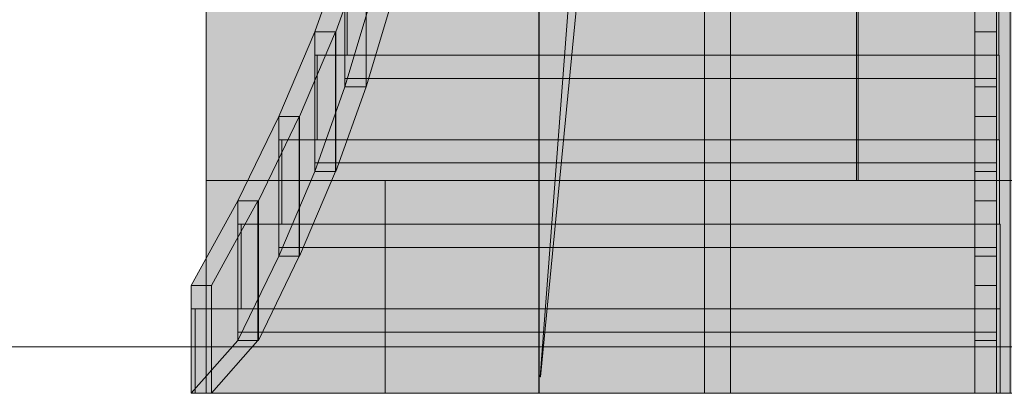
# Model space of a CAD drawing. Header units: millimetres. Extents: x -4049 to 37566, y -9915 to 31440.
# Tile 97 of 234: x 10319 to 12434, y -100 to 702. Entities that reach past the tile are written whole.
import ezdxf

# ---------------------------------------------------------------- set-up
doc = ezdxf.new("R2010")
doc.units = ezdxf.units.MM
doc.linetypes.add('DASHED', pattern=[1.524, 1.27, -0.254])
for name, color, linetype in [('FILL-C_C8B58E', 7, 'Continuous'), ('FILL-C_C9B58E', 7, 'Continuous'), ('FILL-C_CAB68F', 7, 'Continuous'), ('FILL-C_CBB790', 7, 'Continuous'), ('FILL-C_CCB991', 7, 'Continuous'), ('FILL-C_CDB991', 7, 'Continuous'), ('FILL-C_CEBA92', 7, 'Continuous'), ('FILL-C_CFBB93', 7, 'Continuous'), ('FILL-C_D0BC93', 7, 'Continuous'), ('FILL-C_D1BC94', 7, 'Continuous'), ('FILL-C_D4C096', 7, 'Continuous'), ('FILL-C_D4C097', 7, 'Continuous'), ('FILL-C_D5C097', 7, 'Continuous'), ('FILL-C_D7C299', 7, 'Continuous'), ('FILL-C_D8C399', 7, 'Continuous'), ('FILL-C_D9C49A', 7, 'Continuous'), ('FILL-EPS', 7, 'Continuous'), ('FILL-TIMBER', 7, 'Continuous'), ('LINE-C_2E8C94', 7, 'Continuous'), ('LINE-C_337880', 7, 'Continuous'), ('LINE-STEEL-DASH', 7, 'DASHED'), ('LINE-TIMBER_DK', 7, 'Continuous')]:
    doc.layers.add(name, color=color, linetype=linetype)

msp = doc.modelspace()

# ---------------------------------------------------------------- hatches: boundary and pattern name
at = {"layer": 'FILL-C_C8B58E', "true_color": 0xc8b58e}
h = msp.add_hatch(color=43, dxfattribs=at)
h.dxf.hatch_style = 1
h.paths.add_polyline_path([(11018, 557.9), (11018, 757.9), (11018, 857.9), (11072, 1039.5), (11072, 807.9), (11072, 739.5)])
h = msp.add_hatch(color=43, dxfattribs=at)
h.dxf.hatch_style = 1
h.paths.add_polyline_path([(11063.9, 557.9), (11063.9, 857.9), (11117.9, 1039.5), (11117.9, 739.5)])
at = {"layer": 'FILL-C_C9B58E', "true_color": 0xc9b58e}
h = msp.add_hatch(color=43, dxfattribs=at)
h.dxf.hatch_style = 1
h.paths.add_polyline_path([(11018, 626.3), (11018, 807.9), (11022.7, 807.9), (11022.7, 626.3)])
h = msp.add_hatch(color=43, dxfattribs=at)
h.dxf.hatch_style = 1
h.paths.add_polyline_path([(12418, 807.9), (12422.7, 807.9), (12422.7, 626.3), (12418, 626.3)])
at = {"layer": 'FILL-C_CAB68F', "true_color": 0xcab68f}
h = msp.add_hatch(color=43, dxfattribs=at)
h.dxf.hatch_style = 1
h.paths.add_polyline_path([(10952.8, 374.7), (10953, 376.3), (10953, 576.3), (10953, 676.3), (11018, 857.9), (11018.2, 859.5), (11018, 857.9), (11018, 626.3), (11018, 557.9), (10953, 376.3)])
h = msp.add_hatch(color=43, dxfattribs=at)
h.dxf.hatch_style = 1
h.paths.add_polyline_path([(10998.4, 376.3), (10998.4, 676.3), (11063.4, 857.9), (11063.4, 557.9)])
at = {"layer": 'FILL-C_CBB790', "true_color": 0xcbb790}
h = msp.add_hatch(color=43, dxfattribs=at)
h.dxf.hatch_style = 1
h.paths.add_polyline_path([(10953, 444.7), (10953, 626.3), (10958.6, 626.3), (10958.6, 444.7)])
h = msp.add_hatch(color=43, dxfattribs=at)
h.dxf.hatch_style = 1
h.paths.add_polyline_path([(12418, 626.3), (12423.6, 626.3), (12423.6, 444.7), (12418, 444.7)])
at = {"layer": 'FILL-C_CCB991', "true_color": 0xccb991}
h = msp.add_hatch(color=253, dxfattribs=at)
h.dxf.hatch_style = 1
h.paths.add_polyline_path([(10875.9, 194.4), (10876, 194.7), (10876, 394.7), (10876, 494.7), (10953, 676.3), (10953.1, 676.6), (10953, 676.3), (10953, 444.7), (10953, 376.3), (10876, 194.7)])
h = msp.add_hatch(color=253, dxfattribs=at)
h.dxf.hatch_style = 1
h.paths.add_polyline_path([(10920.7, 494.7), (10997.7, 676.3), (10997.7, 376.3), (10997.7, 376.3), (10920.7, 194.7), (10920.7, 494.7)])
h = msp.add_hatch(color=253, dxfattribs=at)
h.dxf.hatch_style = 1
h.paths.add_polyline_path([(12371, -100), (12371, 13.2), (12418, 13.2), (12418, -100)])
at = {"layer": 'FILL-C_CDB991', "true_color": 0xcdb991}
h = msp.add_hatch(color=43, dxfattribs=at)
h.dxf.hatch_style = 1
h.paths.add_polyline_path([(10876, 263.2), (10876, 444.7), (10882.4, 444.7), (10882.4, 263.2)])
h = msp.add_hatch(color=43, dxfattribs=at)
h.dxf.hatch_style = 1
h.paths.add_polyline_path([(12418, 444.7), (12424.4, 444.7), (12424.4, 263.2), (12418, 263.2)])
at = {"layer": 'FILL-C_CEBA92', "true_color": 0xceba92}
h = msp.add_hatch(color=253, dxfattribs=at)
h.dxf.hatch_style = 1
h.paths.add_polyline_path([(10788, 13.2), (10788, 213.2), (10788, 313.2), (10876, 494.7), (10876, 263.2), (10876, 194.7)])
h = msp.add_hatch(color=253, dxfattribs=at)
h.dxf.hatch_style = 1
h.paths.add_polyline_path([(10832, 313.2), (10920, 494.7), (10920, 194.7), (10832, 13.2)])
at = {"layer": 'FILL-C_CFBB93', "true_color": 0xcfbb93}
h = msp.add_hatch(color=253, dxfattribs=at)
h.dxf.hatch_style = 1
h.paths.add_polyline_path([(10788, 81.6), (10788, 263.2), (10795.2, 263.2), (10795.2, 81.6)])
h = msp.add_hatch(color=253, dxfattribs=at)
h.dxf.hatch_style = 1
h.paths.add_polyline_path([(12418, 263.2), (12425.2, 263.2), (12425.2, 81.6), (12418, 81.6)])
at = {"layer": 'FILL-C_D0BC93', "true_color": 0xd0bc93}
h = msp.add_hatch(color=253, dxfattribs=at)
h.dxf.hatch_style = 1
h.paths.add_polyline_path([(10731.1, -100), (10688, -100), (10788, 13.2), (10831.1, 13.2), (10731.1, -100)])
at = {"layer": 'FILL-C_D1BC94', "true_color": 0xd1bc94}
h = msp.add_hatch(color=253, dxfattribs=at)
h.dxf.hatch_style = 1
h.paths.add_polyline_path([(10688, -100), (10688, 31.6), (10688, 131.6), (10788, 313.2), (10788, 81.6), (10788, 13.2)])
h = msp.add_hatch(color=253, dxfattribs=at)
h.dxf.hatch_style = 1
h.paths.add_polyline_path([(10731.1, 131.6), (10831.1, 313.2), (10831.1, 13.2), (10731.1, -100)])
h = msp.add_hatch(color=253, dxfattribs=at)
h.dxf.hatch_style = 1
h.paths.add_polyline_path([(10688, -100), (10688, 81.6), (10695.9, 81.6), (10695.9, -100)])
h = msp.add_hatch(color=253, dxfattribs=at)
h.dxf.hatch_style = 1
h.paths.add_polyline_path([(12418, 81.6), (12425.9, 81.6), (12425.9, -100), (12418, -100)])
at = {"layer": 'FILL-C_D4C096', "true_color": 0xd4c096}
h = msp.add_hatch(color=9, dxfattribs=at)
h.dxf.hatch_style = 1
h.paths.add_polyline_path([(12371, 494.7), (12418, 494.7), (12418, 313.2), (12371, 313.2)])
h = msp.add_hatch(color=9, dxfattribs=at)
h.dxf.hatch_style = 1
h.paths.add_polyline_path([(12371, 313.2), (12418, 313.2), (12418, 131.6), (12371, 131.6)])
h = msp.add_hatch(color=9, dxfattribs=at)
h.dxf.hatch_style = 1
h.paths.add_polyline_path([(12371, 13.2), (12371, 194.7), (12418, 194.7), (12418, 13.2)])
at = {"layer": 'FILL-C_D4C097', "true_color": 0xd4c097}
h = msp.add_hatch(color=9, dxfattribs=at)
h.dxf.hatch_style = 1
h.paths.add_polyline_path([(12371, 857.9), (12418, 857.9), (12418, 676.3), (12371, 676.3)])
h = msp.add_hatch(color=9, dxfattribs=at)
h.dxf.hatch_style = 1
h.paths.add_polyline_path([(12371, 676.3), (12418, 676.3), (12418, 494.7), (12371, 494.7)])
h = msp.add_hatch(color=9, dxfattribs=at)
h.dxf.hatch_style = 1
h.paths.add_polyline_path([(12371, 376.3), (12371, 557.9), (12418, 557.9), (12418, 376.3)])
h = msp.add_hatch(color=9, dxfattribs=at)
h.dxf.hatch_style = 1
h.paths.add_polyline_path([(12371, 194.7), (12371, 376.3), (12418, 376.3), (12418, 194.7)])
at = {"layer": 'FILL-C_D5C097', "true_color": 0xd5c097}
h = msp.add_hatch(color=9, dxfattribs=at)
h.dxf.hatch_style = 1
h.paths.add_polyline_path([(12371, 557.9), (12371, 739.5), (12418, 739.5), (12418, 557.9)])
at = {"layer": 'FILL-C_D7C299', "true_color": 0xd7c299}
h = msp.add_hatch(color=9, dxfattribs=at)
h.dxf.hatch_style = 1
h.paths.add_polyline_path([(10731.1, 131.6), (10688, 131.6), (10788, 313.2), (10831.1, 313.2)])
at = {"layer": 'FILL-C_D8C399', "true_color": 0xd8c399}
h = msp.add_hatch(color=9, dxfattribs=at)
h.dxf.hatch_style = 1
h.paths.add_polyline_path([(10920.7, 494.7), (10876, 494.7), (10953, 676.3), (10997.7, 676.3), (10920.7, 494.7)])
h = msp.add_hatch(color=9, dxfattribs=at)
h.dxf.hatch_style = 1
h.paths.add_polyline_path([(10832, 313.2), (10788, 313.2), (10876, 494.7), (10920, 494.7)])
h = msp.add_hatch(color=9, dxfattribs=at)
h.dxf.hatch_style = 1
h.paths.add_polyline_path([(10920.7, 194.7), (10876, 194.7), (10953, 376.3), (10997.7, 376.3), (10920.7, 194.7)])
h = msp.add_hatch(color=9, dxfattribs=at)
h.dxf.hatch_style = 1
h.paths.add_polyline_path([(10832, 13.2), (10788, 13.2), (10876, 194.7), (10920, 194.7)])
at = {"layer": 'FILL-C_D9C49A', "true_color": 0xd9c49a}
h = msp.add_hatch(color=9, dxfattribs=at)
h.dxf.hatch_style = 1
h.paths.add_polyline_path([(10998.4, 676.3), (10953, 676.3), (11018, 857.9), (11063.4, 857.9)])
h = msp.add_hatch(color=9, dxfattribs=at)
h.dxf.hatch_style = 1
h.paths.add_polyline_path([(11063.9, 557.9), (11018, 557.9), (11072, 739.5), (11117.9, 739.5)])
h = msp.add_hatch(color=9, dxfattribs=at)
h.dxf.hatch_style = 1
h.paths.add_polyline_path([(10998.4, 376.3), (10953, 376.3), (11018, 557.9), (11063.4, 557.9)])
at = {"layer": 'FILL-EPS', "true_color": 0xccffff}
h = msp.add_hatch(color=7, dxfattribs=at)
h.dxf.hatch_style = 1
h.paths.add_polyline_path([(6508.8, 3557.6), (7261, 3557.6), (7261, 3498.7), (11696, 3498.7), (11696, 3557.6), (12447.2, 3557.6), (12447.2, -100), (11846, -100), (11846, 2825.5), (7110.5, 2825.5), (7110.5, -100), (6508.8, -100)])
h = msp.add_hatch(color=7, dxfattribs=at)
h.dxf.hatch_style = 1
h.paths.add_polyline_path([(7521.3, -100), (7521.3, 3557.6), (11434.7, 3557.6), (11434.7, -100), (10720.2, -100), (10720.2, 2900), (8235.2, 2900), (8235.2, -100)])
h = msp.add_hatch(color=7, dxfattribs=at)
h.dxf.hatch_style = 1
h.paths.add_polyline_path([(11434.7, 3557.6), (11790.5, 3557.6), (11790.5, -100), (11434.9, -100), (11434.7, -100), (11434.7, 3198.7), (11434.7, 3198.7), (11434.7, 3200.3), (11434.7, 3200.3), (11434.9, 3198.7), (11685.2, 3198.7), (11685.2, 3351.3), (11434.9, 3351.3), (11434.7, 3351.3)])
h = msp.add_hatch(color=7, dxfattribs=at)
h.dxf.hatch_style = 1
h.paths.add_polyline_path([(11434.7, -100), (11434.7, 3557.6), (11790.5, 3557.6), (11790.5, -100)])
h = msp.add_hatch(color=7, dxfattribs=at)
h.dxf.hatch_style = 1
h.paths.add_polyline_path([(11434.9, 3198.7), (11434.9, 3557.6), (11790.5, 3557.6), (11790.5, -100), (11434.9, -100)])
h = msp.add_hatch(color=7, dxfattribs=at)
h.dxf.hatch_style = 1
h.paths.add_polyline_path([(11434.9, 3351.3), (11434.9, 3557.6), (11790.5, 3557.6), (11790.5, -100), (11434.9, -100), (11434.9, 3198.7), (11685.2, 3198.7), (11685.2, 3351.3)])
h = msp.add_hatch(color=7, dxfattribs=at)
h.dxf.hatch_style = 1
h.paths.add_polyline_path([(11434.9, 3557.6), (11790.5, 3557.6), (11790.5, -100), (11434.9, -100), (11434.9, 3198.7), (11685.2, 3198.7), (11685.2, 3197.1), (11685.1, 3197.1), (11437.6, -64.3), (11438.4, -64.4), (11790.5, 3557.5), (11790.4, 3557.5), (11685.2, 3351.3), (11434.9, 3351.3)])
h = msp.add_hatch(color=7, dxfattribs=at)
h.dxf.hatch_style = 1
h.paths.add_polyline_path([(11434.9, 3351.3), (11434.9, 3557.6), (11790.5, 3557.6), (11790.5, -100), (11434.9, -100), (11434.9, 3198.7), (11685.2, 3198.7), (11685.2, 3351.3)])
h = msp.add_hatch(color=7, dxfattribs=at)
h.dxf.hatch_style = 1
h.paths.add_polyline_path([(11790.5, 3557.6), (13802.9, 3557.6), (13802.9, -100), (11790.5, -100)])
h.paths.add_polyline_path([(12454.2, 725), (13139.2, 725), (13139.2, 2825), (12454.2, 2825)], flags=0)
h = msp.add_hatch(color=7, dxfattribs=at)
h.dxf.hatch_style = 1
h.paths.add_polyline_path([(11790.5, -100), (11790.5, 3557.6), (13802.9, 3557.6), (13802.9, -100)])
h.paths.add_polyline_path([(13139.2, 725), (13139.2, 2825), (12454.2, 2825), (12454.2, 725)], flags=0)
h = msp.add_hatch(color=7, dxfattribs=at)
h.dxf.hatch_style = 1
h.paths.add_polyline_path([(6508.8, 3198.7), (12447.2, 3198.7), (12447.2, -100), (11846, -100), (11846, 2825.5), (7110.5, 2825.5), (7110.5, -100), (6508.8, -100)])
h = msp.add_hatch(color=7, dxfattribs=at)
h.dxf.hatch_style = 1
h.paths.add_polyline_path([(7521.3, 3198.7), (11434.7, 3198.7), (11434.7, -100), (10720.2, -100), (10720.2, 2900), (8235.2, 2900), (8235.2, -100), (7521.3, -100)])
at = {"layer": 'FILL-TIMBER', "true_color": 0xecd5a7}
h = msp.add_hatch(color=41, dxfattribs=at)
h.dxf.hatch_style = 1
h.paths.add_polyline_path([(11018, 557.9), (11018, 857.9), (11063.9, 857.9), (11063.9, 557.9)])
h = msp.add_hatch(color=41, dxfattribs=at)
h.dxf.hatch_style = 1
h.paths.add_polyline_path([(11018, 857.9), (11063.4, 857.9), (11063.4, 557.9), (11018, 557.9)])
h = msp.add_hatch(color=41, dxfattribs=at)
h.dxf.hatch_style = 1
h.paths.add_polyline_path([(11018, 626.3), (11018, 757.9), (11018, 807.9), (12418, 807.9), (12418, 576.3), (11018, 576.3)])
h = msp.add_hatch(color=41, dxfattribs=at)
h.dxf.hatch_style = 1
h.paths.add_polyline_path([(11022.7, 807.9), (12422.7, 807.9), (12422.7, 626.3), (11022.7, 626.3)])
h = msp.add_hatch(color=41, dxfattribs=at)
h.dxf.hatch_style = 1
h.paths.add_polyline_path([(10953, 376.3), (10953, 676.3), (10998.4, 676.3), (10998.4, 376.3)])
at = {"layer": 'FILL-TIMBER', "true_color": 0xebd4a7}
h = msp.add_hatch(color=41, dxfattribs=at)
h.dxf.hatch_style = 1
h.paths.add_polyline_path([(10953, 676.3), (10997.7, 676.3), (10997.7, 376.3), (10953, 376.3)])
h = msp.add_hatch(color=41, dxfattribs=at)
h.dxf.hatch_style = 1
h.paths.add_polyline_path([(10953, 444.7), (10953, 576.3), (10953, 626.3), (12418, 626.3), (12418, 394.7), (10953, 394.7)])
h = msp.add_hatch(color=41, dxfattribs=at)
h.dxf.hatch_style = 1
h.paths.add_polyline_path([(10958.6, 626.3), (12423.6, 626.3), (12423.6, 444.7), (10958.6, 444.7)])
h = msp.add_hatch(color=41, dxfattribs=at)
h.dxf.hatch_style = 1
h.paths.add_polyline_path([(10876, 194.7), (10876, 494.7), (10920.7, 494.7), (10920.7, 194.7)])
at = {"layer": 'FILL-TIMBER', "true_color": 0xead4a6}
h = msp.add_hatch(color=41, dxfattribs=at)
h.dxf.hatch_style = 1
h.paths.add_polyline_path([(10876, 494.7), (10920, 494.7), (10920, 194.7), (10876, 194.7)])
at = {"layer": 'FILL-TIMBER', "true_color": 0xebd4a7}
h = msp.add_hatch(color=41, dxfattribs=at)
h.dxf.hatch_style = 1
h.paths.add_polyline_path([(10876, 263.2), (10876, 394.7), (10876, 444.7), (12418, 444.7), (12418, 213.2), (10876, 213.2)])
h = msp.add_hatch(color=41, dxfattribs=at)
h.dxf.hatch_style = 1
h.paths.add_polyline_path([(10882.4, 444.7), (12424.4, 444.7), (12424.4, 263.2), (10882.4, 263.2)])
at = {"layer": 'FILL-TIMBER', "true_color": 0xead4a6}
h = msp.add_hatch(color=41, dxfattribs=at)
h.dxf.hatch_style = 1
h.paths.add_polyline_path([(10788, 13.2), (10788, 313.2), (10832, 313.2), (10832, 13.2)])
at = {"layer": 'FILL-TIMBER', "true_color": 0xe9d3a6}
h = msp.add_hatch(color=41, dxfattribs=at)
h.dxf.hatch_style = 1
h.paths.add_polyline_path([(10788, 313.2), (10831.1, 313.2), (10831.1, 13.2), (10788, 13.2)])
at = {"layer": 'FILL-TIMBER', "true_color": 0xead3a6}
h = msp.add_hatch(color=41, dxfattribs=at)
h.dxf.hatch_style = 1
h.paths.add_polyline_path([(10788, 81.6), (10788, 213.2), (10788, 263.2), (12418, 263.2), (12418, 31.6), (10788, 31.6)])
h = msp.add_hatch(color=41, dxfattribs=at)
h.dxf.hatch_style = 1
h.paths.add_polyline_path([(10795.2, 263.2), (12425.2, 263.2), (12425.2, 81.6), (10795.2, 81.6)])
at = {"layer": 'FILL-TIMBER', "true_color": 0xe9d3a6}
h = msp.add_hatch(color=41, dxfattribs=at)
h.dxf.hatch_style = 1
h.paths.add_polyline_path([(10688, -100), (10688, 131.6), (10731.1, 131.6), (10731.1, -100)])
at = {"layer": 'FILL-TIMBER', "true_color": 0xedd6a8}
h = msp.add_hatch(color=41, dxfattribs=at)
h.dxf.hatch_style = 1
h.paths.add_polyline_path([(12371, -100), (12371, 131.6), (12418, 131.6), (12418, -100)])
at = {"layer": 'FILL-TIMBER', "true_color": 0xe9d3a6}
h = msp.add_hatch(color=41, dxfattribs=at)
h.dxf.hatch_style = 1
h.paths.add_polyline_path([(10688, -100), (10688, 31.6), (10688, 81.6), (12418, 81.6), (12418, -100)])
h = msp.add_hatch(color=41, dxfattribs=at)
h.dxf.hatch_style = 1
h.paths.add_polyline_path([(10695.9, 81.6), (12425.9, 81.6), (12425.9, -100), (10695.9, -100)])

# ---------------------------------------------------------------- linework, layer by layer
at = {"layer": 'LINE-C_2E8C94', "lineweight": 5}
for points in [[(6508.8, 3557.6), (7261, 3557.6), (7261, 3498.7), (11696, 3498.7), (11696, 3557.6), (12447.2, 3557.6), (12447.2, -100), (11846, -100), (11846, 2825.5), (7110.5, 2825.5), (7110.5, -100), (6508.8, -100)], [(7521.3, -100), (7521.3, 3557.6), (11434.7, 3557.6), (11434.7, -100), (10720.2, -100), (10720.2, 2900), (8235.2, 2900), (8235.2, -100)], [(11434.7, 3557.6), (11790.5, 3557.6), (11790.5, -100), (11434.9, -100), (11434.7, -100), (11434.7, 3198.7), (11434.7, 3198.7), (11434.7, 3200.3), (11434.7, 3200.3), (11434.9, 3198.7), (11685.2, 3198.7), (11685.2, 3351.3), (11434.9, 3351.3), (11434.7, 3351.3)], [(11434.7, -100), (11434.7, -100), (11434.7, 3557.6), (11790.5, 3557.6), (11790.5, 3557.6), (11790.5, -100)], [(11434.9, 3198.7), (11434.9, 3198.7), (11434.9, 3557.6), (11434.9, 3557.6), (11790.5, 3557.6), (11790.5, -100), (11790.5, -100), (11434.9, -100), (11434.9, 3198.7)], [(11434.9, 3351.3), (11434.9, 3557.6), (11790.5, 3557.6), (11790.5, -100), (11434.9, -100), (11434.9, 3198.7), (11685.2, 3198.7), (11685.2, 3351.3)], [(11434.9, 3557.6), (11434.9, 3557.6), (11790.5, 3557.6), (11790.5, -100), (11434.9, -100), (11434.9, -100), (11434.9, 3198.7), (11685.2, 3198.7), (11685.2, 3197.1), (11685.1, 3197.1), (11437.6, -64.3), (11438.4, -64.4), (11790.5, 3557.5), (11790.4, 3557.5), (11685.2, 3351.3), (11434.9, 3351.3), (11434.9, 3557.6)], [(11434.9, 3351.3), (11434.9, 3557.6), (11790.5, 3557.6), (11790.5, -100), (11434.9, -100), (11434.9, 3198.7), (11685.2, 3198.7), (11685.2, 3351.3)], [(11790.5, 3557.6), (13802.9, 3557.6), (13802.9, -100), (11790.5, -100)], [(11790.5, -100), (11790.5, 3557.6), (13802.9, 3557.6), (13802.9, -100)], [(6508.8, 3198.7), (6508.8, 3198.7), (12447.2, 3198.7), (12447.2, -100), (11846, -100), (11846, 2825.5), (7110.5, 2825.5), (7110.5, -100), (6508.8, -100), (6508.8, -100), (6508.8, -100), (6508.8, -100), (6508.8, 3198.7)], [(7521.3, 3198.7), (11434.7, 3198.7), (11434.7, -100), (10720.2, -100), (10720.2, 2900), (8235.2, 2900), (8235.2, -100), (7521.3, -100)]]:
    msp.add_lwpolyline(points, close=True, dxfattribs=at)
at = {"layer": 'LINE-C_337880', "lineweight": 5}
for p, q in [((12117.2, 357.2), (12117.2, 814.4)), ((12117.2, 357.2), (12117.2, 814.4)), ((12120.7, 357.2), (12120.7, 814.4)), ((12120.7, 357.2), (12120.7, 814.4)), ((10721.2, 357.2), (11104.7, 357.2)), ((10721.2, 357.2), (11104.7, 357.2)), ((11104.7, -99), (11104.7, 357.2)), ((11104.7, 357.2), (11433.7, 357.2)), ((11104.7, -99), (11104.7, 357.2)), ((11104.7, 357.2), (11433.7, 357.2)), ((11435.7, 357.2), (11789.5, 357.2)), ((11435.7, 357.2), (11789.5, 357.2)), ((11435.9, 357.2), (11789.5, 357.2)), ((11435.9, 357.2), (11789.5, 357.2)), ((11435.9, 357.2), (11468.6, 357.2)), ((11435.9, 357.2), (11789.5, 357.2)), ((11480.4, 357.2), (11789.5, 357.2)), ((11791.5, 357.2), (12120.7, 357.2)), ((11791.5, 357.2), (12120.7, 357.2)), ((11847, 357.2), (12117.2, 357.2)), ((11847, 357.2), (12117.2, 357.2)), ((12117.2, 357.2), (12446.2, 357.2)), ((12117.2, 357.2), (12446.2, 357.2)), ((12120.7, 357.2), (12527.1, 357.2)), ((12120.7, 357.2), (12527.1, 357.2))]:
    msp.add_line(p, q, dxfattribs=at)
at = {"layer": 'LINE-STEEL-DASH', "lineweight": 5}
msp.add_line((-1020.6, 0), (34152.1, 0), dxfattribs=at)
at = {"layer": 'LINE-TIMBER_DK', "lineweight": 5}
for points in [[(11018, 557.9), (11018, 757.9), (11018, 857.9), (11072, 1039.5), (11072, 807.9), (11072, 739.5)], [(11063.9, 557.9), (11063.9, 857.9), (11063.9, 857.9), (11117.9, 1039.5), (11117.9, 739.5), (11117.9, 739.5)], [(10952.8, 374.7), (10953, 376.3), (10953, 576.3), (10953, 576.3), (10953, 676.3), (11018, 857.9), (11018.2, 859.5), (11018, 857.9), (11018, 626.3), (11018, 626.3), (11018, 557.9), (10953, 376.3)], [(10998.4, 676.3), (10953, 676.3), (11018, 857.9), (11063.4, 857.9)], [(10998.4, 376.3), (10998.4, 676.3), (10998.4, 676.3), (10998.4, 676.3), (11063.4, 857.9), (11063.4, 557.9), (11063.4, 557.9), (11063.4, 557.9)], [(11018, 557.9), (11018, 557.9), (11018, 857.9), (11063.9, 857.9), (11063.9, 857.9), (11063.9, 557.9)], [(11018, 857.9), (11063.4, 857.9), (11063.4, 557.9), (11063.4, 557.9), (11018, 557.9), (11018, 857.9)], [(12371, 857.9), (12418, 857.9), (12418, 676.3), (12418, 676.3), (12371, 676.3), (12371, 857.9)], [(11018, 626.3), (11018, 626.3), (11018, 626.3), (11018, 807.9), (11022.7, 807.9), (11022.7, 807.9), (11022.7, 807.9), (11022.7, 807.9), (11022.7, 626.3), (11018, 626.3)], [(11018, 626.3), (11018, 757.9), (11018, 757.9), (11018, 757.9), (11018, 807.9), (12418, 807.9), (12418, 807.9), (12418, 807.9), (12418, 576.3), (12418, 576.3), (12418, 576.3), (11018, 576.3)], [(11022.7, 807.9), (12422.7, 807.9), (12422.7, 626.3), (11022.7, 626.3)], [(12418, 807.9), (12418, 807.9), (12418, 807.9), (12418, 807.9), (12422.7, 807.9), (12422.7, 626.3), (12422.7, 626.3), (12422.7, 626.3), (12422.7, 626.3), (12418, 626.3)], [(11063.9, 557.9), (11018, 557.9), (11072, 739.5), (11117.9, 739.5)], [(12371, 557.9), (12371, 557.9), (12371, 739.5), (12418, 739.5), (12418, 739.5), (12418, 557.9)], [(10875.9, 194.4), (10876, 194.7), (10876, 394.7), (10876, 394.7), (10876, 494.7), (10953, 676.3), (10953.1, 676.6), (10953, 676.3), (10953, 444.7), (10953, 444.7), (10953, 376.3), (10876, 194.7)], [(10920.7, 494.7), (10876, 494.7), (10953, 676.3), (10953, 676.3), (10953, 676.3), (10997.7, 676.3), (10920.7, 494.7), (10920.7, 494.7)], [(10920.7, 494.7), (10997.7, 676.3), (10997.7, 376.3), (10997.7, 376.3), (10997.7, 376.3), (10920.7, 194.7), (10920.7, 494.7), (10920.7, 494.7)], [(10953, 376.3), (10953, 376.3), (10953, 676.3), (10998.4, 676.3), (10998.4, 676.3), (10998.4, 376.3)], [(10953, 676.3), (10997.7, 676.3), (10997.7, 376.3), (10997.7, 376.3), (10953, 376.3), (10953, 676.3)], [(12371, 676.3), (12418, 676.3), (12418, 494.7), (12418, 494.7), (12371, 494.7), (12371, 676.3)], [(10953, 444.7), (10953, 444.7), (10953, 626.3), (10958.6, 626.3), (10958.6, 626.3), (10958.6, 444.7)], [(10953, 444.7), (10953, 576.3), (10953, 626.3), (12418, 626.3), (12418, 394.7), (10953, 394.7)], [(10958.6, 626.3), (12423.6, 626.3), (12423.6, 444.7), (10958.6, 444.7)], [(12418, 626.3), (12423.6, 626.3), (12423.6, 444.7), (12423.6, 444.7), (12418, 444.7), (12418, 626.3)], [(10998.4, 376.3), (10953, 376.3), (11018, 557.9), (11063.4, 557.9)], [(12371, 376.3), (12371, 376.3), (12371, 557.9), (12418, 557.9), (12418, 557.9), (12418, 376.3)], [(10788, 13.2), (10788, 13.2), (10788, 213.2), (10788, 213.2), (10788, 313.2), (10876, 494.7), (10876, 494.7), (10876, 263.2), (10876, 263.2), (10876, 194.7)], [(10832, 313.2), (10788, 313.2), (10876, 494.7), (10920, 494.7)], [(10832, 313.2), (10920, 494.7), (10920, 194.7), (10832, 13.2)], [(10876, 194.7), (10876, 194.7), (10876, 494.7), (10920.7, 494.7), (10920.7, 494.7), (10920.7, 194.7)], [(10876, 494.7), (10920, 494.7), (10920, 194.7), (10920, 194.7), (10876, 194.7), (10876, 494.7)], [(12371, 494.7), (12418, 494.7), (12418, 313.2), (12371, 313.2)], [(10876, 263.2), (10876, 444.7), (10882.4, 444.7), (10882.4, 263.2)], [(10876, 263.2), (10876, 394.7), (10876, 444.7), (12418, 444.7), (12418, 213.2), (10876, 213.2)], [(10882.4, 444.7), (12424.4, 444.7), (12424.4, 263.2), (10882.4, 263.2)], [(12418, 444.7), (12424.4, 444.7), (12424.4, 263.2), (12418, 263.2)], [(10920.7, 194.7), (10876, 194.7), (10953, 376.3), (10953, 376.3), (10953, 376.3), (10997.7, 376.3), (10920.7, 194.7), (10920.7, 194.7)], [(12371, 194.7), (12371, 194.7), (12371, 376.3), (12418, 376.3), (12418, 376.3), (12418, 194.7)], [(10688, -100), (10688, 31.6), (10688, 131.6), (10788, 313.2), (10788, 81.6), (10788, 13.2)], [(10731.1, 131.6), (10688, 131.6), (10788, 313.2), (10831.1, 313.2)], [(10731.1, 131.6), (10831.1, 313.2), (10831.1, 13.2), (10831.1, 13.2), (10831.1, 13.2), (10831.1, 13.2), (10731.1, -100), (10731.1, 131.6)], [(10788, 13.2), (10788, 13.2), (10788, 313.2), (10832, 313.2), (10832, 313.2), (10832, 13.2)], [(10788, 313.2), (10831.1, 313.2), (10831.1, 13.2), (10831.1, 13.2), (10788, 13.2), (10788, 313.2)], [(12371, 313.2), (12418, 313.2), (12418, 131.6), (12418, 131.6), (12371, 131.6), (12371, 313.2)], [(10788, 81.6), (10788, 263.2), (10795.2, 263.2), (10795.2, 81.6)], [(10788, 81.6), (10788, 213.2), (10788, 263.2), (12418, 263.2), (12418, 31.6), (10788, 31.6)], [(10795.2, 263.2), (12425.2, 263.2), (12425.2, 81.6), (10795.2, 81.6)], [(12418, 263.2), (12425.2, 263.2), (12425.2, 81.6), (12418, 81.6)], [(10832, 13.2), (10788, 13.2), (10876, 194.7), (10920, 194.7)], [(12371, 13.2), (12371, 194.7), (12418, 194.7), (12418, 13.2)], [(10688, -100), (10688, -100), (10688, -100), (10688, 131.6), (10731.1, 131.6), (10731.1, 131.6), (10731.1, 131.6), (10731.1, 131.6), (10731.1, -100), (10688, -100)], [(12371, -100), (12371, -100), (12371, 131.6), (12418, 131.6), (12418, 131.6), (12418, -100)], [(10688, -100), (10688, -100), (10688, -100), (10688, 81.6), (10695.9, 81.6), (10695.9, 81.6), (10695.9, 81.6), (10695.9, 81.6), (10695.9, -100), (10688, -100)], [(10688, -100), (10688, 31.6), (10688, 81.6), (12418, 81.6), (12418, -100)], [(10695.9, 81.6), (12425.9, 81.6), (12425.9, -100), (10695.9, -100)], [(12418, 81.6), (12418, 81.6), (12418, 81.6), (12425.9, 81.6), (12425.9, -100), (12425.9, -100), (12425.9, -100), (12425.9, -100), (12418, -100), (12418, 81.6)], [(10731.1, -100), (10731.1, -100), (10688, -100), (10788, 13.2), (10788, 13.2), (10788, 13.2), (10788, 13.2), (10831.1, 13.2), (10731.1, -100), (10731.1, -100)], [(12371, -100), (12371, -100), (12371, 13.2), (12418, 13.2), (12418, 13.2), (12418, -100)]]:
    msp.add_lwpolyline(points, close=True, dxfattribs=at)

doc.saveas('drawing.dxf')
